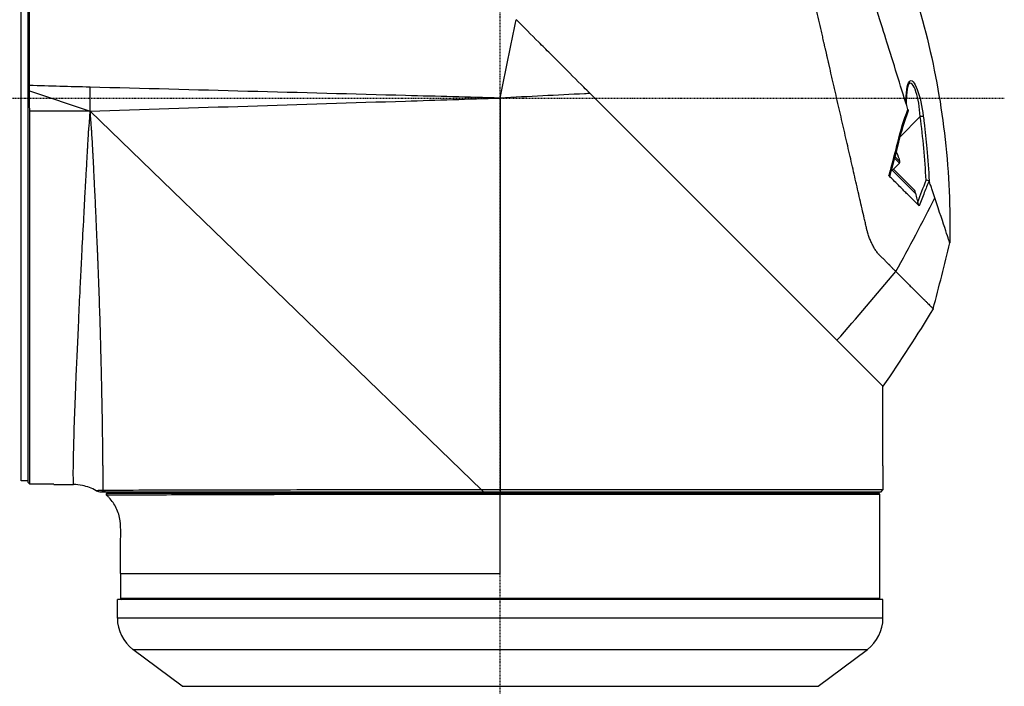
# Model space of a CAD drawing. Header units: millimetres. Extents: x 0 to 4378, y 0 to 2376.
# Tile 70 of 256: x 345 to 497, y 1145 to 1248. Entities that reach past the tile are written whole.
import ezdxf

# ---------------------------------------------------------------- set-up
doc = ezdxf.new("R2010")
doc.units = ezdxf.units.MM
doc.header["$LTSCALE"] = 0.2
doc.linetypes.add('CENTER2', pattern=[1.125, 0.75, -0.125, 0.125, -0.125])
doc.layers.add('02_Center Line', color=1, linetype='CENTER2')

# ---------------------------------------------------------------- blocks, each defined once
blk = doc.blocks.new('Blk$A23N0-7P24N')
for p, q in [((77.63, 541.47), (77.63, 659.53)), ((78.63, 659.72), (78.63, 541.28)), ((153.91, 612.58), (153.91, 612.58)), ((78.91, 601.61), (88.23, 598.5)), ((134.73, 600.94), (134.73, 600.94)), ((210.43, 556.07), (165.29, 601.2)), ((214.22, 602.43), (214.22, 602.43)), ((134.73, 599.97), (134.73, 599.97)), ((141.22, 600.77), (141.22, 600.77)), ((151.43, 600.5), (151.43, 540.1)), ((88.23, 598.5), (78.93, 598.5)), ((78.93, 540.98), (78.93, 598.5)), ((88.23, 598.5), (148.54, 540.1)), ((88.23, 598.5), (88.23, 598.5)), ((213.02, 594.49), (216.18, 597.65)), ((212.85, 594.32), (212.85, 594.32)), ((205.12, 592.54), (205.12, 592.54)), ((212.35, 592.24), (212.35, 592.24)), ((212.44, 592.15), (212.55, 592.04)), ((212.97, 590.48), (211.85, 589.35)), ((212.11, 591.33), (212.12, 591.33)), ((212.18, 591.6), (212.18, 591.6)), ((212.21, 591.24), (212.97, 590.48)), ((212.28, 591.5), (213.05, 590.73)), ((211.47, 588.94), (211.47, 588.94)), ((211.64, 589.56), (211.64, 589.56)), ((211.73, 589.47), (215.32, 585.88)), ((212.04, 589.55), (215.3, 586.29)), ((208.2, 579.32), (208.2, 579.32)), ((208.46, 578.63), (208.46, 578.63)), ((209.12, 577.31), (209.12, 577.31)), ((209.42, 576.86), (209.42, 576.86)), ((209.72, 576.47), (209.72, 576.47)), ((210.64, 575.54), (210.64, 575.54)), ((210.87, 575.32), (210.87, 575.32)), ((214.97, 571.19), (214.97, 571.19)), ((215.27, 570.89), (215.27, 570.89)), ((215.38, 570.78), (215.38, 570.79)), ((216.35, 569.83), (216.35, 569.83)), ((216.41, 569.77), (216.41, 569.77)), ((203.34, 563.15), (210.43, 556.07)), ((210.43, 543.8), (210.43, 556.07)), ((210.43, 543.8), (210.43, 540.1)), ((210.43, 543.8), (210.43, 543.8)), ((78.63, 541.5), (77.63, 541.47)), ((78.63, 541.28), (78.93, 540.98)), ((82.63, 540.95), (78.93, 540.98)), ((82.63, 540.94), (82.63, 540.95)), ((82.63, 540.94), (85.68, 540.92)), ((89.16, 539.96), (89.71, 539.8)), ((90.47, 539.8), (89.95, 539.99)), ((90.18, 540), (90.69, 539.8)), ((90.47, 539.8), (90.69, 539.8)), ((90.78, 539.53), (90.78, 539.53)), ((102.21, 539.6), (102.21, 539.8)), ((151.43, 540.1), (148.54, 540.1)), ((148.85, 539.8), (151.43, 539.8)), ((210.43, 540.1), (151.43, 540.1)), ((151.43, 539.8), (210.13, 539.8)), ((151.43, 539.6), (209.73, 539.6)), ((209.93, 539.4), (151.43, 539.4)), ((200.65, 539.6), (200.65, 539.8)), ((209.93, 523.4), (209.93, 539.4)), ((210.13, 539.8), (210.43, 540.1)), ((92.93, 527.2), (92.93, 523.4)), ((98.59, 527.21), (98.59, 527.21)), ((132.69, 527.21), (132.69, 527.21)), ((210.43, 523.2), (92.43, 523.2)), ((92.43, 520.3), (92.43, 523.2)), ((92.93, 523.4), (209.93, 523.4)), ((93.11, 523.2), (93.11, 523.2)), ((210.43, 520.3), (210.43, 523.2)), ((210.43, 520.3), (92.43, 520.3)), ((94.83, 515.5), (208.03, 515.5)), ((102.43, 509.8), (94.83, 515.5)), ((200.43, 509.8), (208.03, 515.5)), ((102.43, 509.8), (200.43, 509.8))]:
    blk.add_line(p, q)
for centre, radius, start, end in [((208.17, 589.63), 5, 12.7308, 28.7398), ((212.77, 590.67), 0.28, 315, 12.7308), ((90.93, 539.4), 0.2, 90.0003, 227.4213), ((209.73, 539.4), 0.2, 0.001, 90.0011), ((93.13, 523.4), 0.2, 180.0009, 264.6027), ((93.13, 523.4), 0.2, 265.2179, 270), ((209.73, 523.4), 0.2, 269.9989, 359.999), ((98.43, 520.3), 6, 180, 233.1302), ((204.43, 520.3), 6, 306.8698, 0)]:
    blk.add_arc(centre, radius, start, end)
for centre, major_axis, ratio, start_param, end_param in [((150.09, 593.99), (-17.26, -84.03), 0.00008, 1.64838, 1.79396), ((214.03, 602.97), (0.377, -0.328), 0.947875, 0.000038, 0.928645), ((-11.8, 599.95), (-3024.12, 80.21), 0.001615, 4.663256, 4.679349), ((79.78, 546.19), (0.4, 1148.04), 0.007352, 4.757968, 4.761178), ((-11.8, 599.95), (-3024.12, 80.21), 0.001615, 4.65843, 4.663256), ((216.16, 597.62), (0.496, 0.065), 0.042605, 0.215472, 1.515484), ((212.34, 593.8), (0.486, -0.116), 0.059422, 5.575557, 6.28319), ((217.06, 587.81), (0.505, -0.08), 0.055466, 0.472566, 1.530669), ((40.9, 589.54), (-176.54, -171.17), 0.597445, 2.04441, 2.101048), ((6.21, 557.2), (167.58, 205.62), 0.703378, 5.278577, 5.321535), ((201.21, 578.73), (50.32, 59.55), 0.151207, 4.576965, 4.756488), ((151.43, 539.4), (0, 0.2), 0.00037, 4.7124, 6.283234), ((137.38, 528.3), (0, 4.1), 0.965926, 1.839425, 1.839667), ((137.38, 528.3), (0, 2.15), 0.965926, 2.101832, 2.102783), ((137.38, 528.3), (0, -2.15), 0.965926, 1.037309, 1.039004)]:
    blk.add_ellipse(centre, major_axis=major_axis, ratio=ratio, start_param=start_param, end_param=end_param)
for points, knots in [([(214.27, 598.75), (213.79, 600.3), (213.28, 601.91), (212.25, 605.22), (211.72, 606.92), (210.38, 611.2), (209.25, 614.8), (206.49, 623.62), (204.93, 628.59), (203.03, 634.66), (202.69, 635.76), (201.69, 638.96), (201.06, 640.95), (200.19, 643.73), (199.91, 644.64), (199.14, 647.1), (198.69, 648.53), (197.71, 651.67), (197.25, 653.14), (196.85, 654.42), (196.78, 654.64), (196.63, 655.13), (196.55, 655.37), (196.47, 655.62), (196.45, 655.68), (196.43, 655.75), (196.43, 655.76), (196.42, 655.78), (196.42, 655.79), (196.42, 655.79), (196.42, 655.79), (196.42, 655.8), (196.42, 655.8), (196.42, 655.8), (196.42, 655.8), (196.42, 655.8)], [0.000001, 0.000001, 0.000001, 0.000001, 0.555466, 0.555466, 1.111184, 1.111184, 1.936787, 1.936787, 2.777332, 2.777332, 2.967666, 2.967666, 3.350044, 3.350044, 3.548478, 3.548478, 3.916434, 3.916434, 4.465429, 4.465429, 4.602251, 4.602251, 4.804339, 4.804339, 4.905093, 4.905093, 4.955375, 4.955375, 4.980576, 4.980576, 4.993199, 4.993199, 4.999517, 4.999517, 5.005778, 5.005778, 5.005778, 5.005778]), ([(212.57, 624.57), (216.34, 614.82), (218.86, 604.5), (220.59, 588.83), (220.83, 583.49), (220.71, 578.18)], [0, 0, 0, 0, 3.134733, 3.134733, 4.729876, 4.729876, 4.729876, 4.729876]), ([(212.43, 573.76), (212.37, 573.81), (212.31, 573.86), (212.19, 573.98), (212.12, 574.04), (211.94, 574.22), (211.82, 574.35), (211.64, 574.54), (211.58, 574.61), (211.5, 574.69), (211.48, 574.7), (211.45, 574.73), (211.43, 574.75), (211.39, 574.8), (211.35, 574.83), (211.2, 574.99), (211.07, 575.12), (210.81, 575.38), (210.68, 575.51), (210.42, 575.77), (210.29, 575.9), (210.09, 576.1), (210.02, 576.16), (209.92, 576.26), (209.89, 576.3), (209.85, 576.34), (209.84, 576.35), (209.82, 576.36), (209.82, 576.37), (209.79, 576.4), (209.78, 576.41), (209.69, 576.5), (209.63, 576.58), (209.51, 576.73), (209.45, 576.81), (209.34, 576.97), (209.28, 577.05), (209.17, 577.23), (209.12, 577.31), (209.02, 577.49), (208.97, 577.58), (208.87, 577.77), (208.82, 577.86), (208.72, 578.05), (208.68, 578.15), (208.59, 578.35), (208.54, 578.45), (208.46, 578.65), (208.41, 578.75), (208.33, 578.96), (208.29, 579.06), (208.22, 579.28), (208.18, 579.39), (208.11, 579.61), (208.08, 579.72), (208.03, 579.89), (208.01, 579.95), (207.99, 580.04), (207.98, 580.06), (207.97, 580.11), (207.97, 580.12), (207.96, 580.15), (207.96, 580.17), (207.95, 580.2), (207.95, 580.21), (207.94, 580.24), (207.94, 580.26), (207.93, 580.3), (207.92, 580.33), (207.9, 580.42), (207.89, 580.48), (207.85, 580.66), (207.82, 580.78), (207.76, 581.02), (207.74, 581.14), (207.65, 581.5), (207.6, 581.74), (207.43, 582.46), (207.32, 582.95), (207.09, 583.94), (206.98, 584.43), (206.64, 585.93), (206.4, 586.95), (206.05, 588.49), (205.93, 589.01), (205.69, 590.05), (205.57, 590.58), (205.21, 592.17), (204.96, 593.24), (204.47, 595.4), (204.22, 596.5), (203.71, 598.71), (203.45, 599.82), (203.13, 601.23), (203.07, 601.51), (202.94, 602.07), (202.87, 602.35), (202.74, 602.92), (202.68, 603.2), (202.55, 603.77), (202.48, 604.06), (202.4, 604.41), (202.38, 604.48), (202.35, 604.63), (202.34, 604.7), (202.29, 604.91), (202.25, 605.05), (202.2, 605.27), (202.19, 605.34), (202.16, 605.48), (202.14, 605.55), (202.11, 605.7), (202.09, 605.77), (202.07, 605.87), (202.06, 605.91), (202.04, 605.98), (202.03, 606.02), (201.99, 606.2), (201.96, 606.34), (201.91, 606.55), (201.89, 606.63), (201.86, 606.77), (201.84, 606.84), (201.82, 606.95), (201.81, 606.98), (201.79, 607.06), (201.79, 607.09), (201.76, 607.2), (201.75, 607.27), (201.71, 607.42), (201.7, 607.49), (201.66, 607.63), (201.65, 607.7), (201.61, 607.85), (201.6, 607.92), (201.56, 608.06), (201.55, 608.13), (201.5, 608.35), (201.47, 608.49), (201.42, 608.71), (201.4, 608.78), (201.37, 608.92), (201.35, 609), (201.3, 609.21), (201.27, 609.36), (201.2, 609.65), (201.17, 609.79), (201.1, 610.08), (201.07, 610.22), (200.97, 610.65), (200.9, 610.94), (200.57, 612.39), (200.31, 613.54), (199.91, 615.27), (199.78, 615.85), (199.51, 617), (199.38, 617.58), (198.99, 619.3), (198.73, 620.44), (198.47, 621.58)], [0, 0, 0, 0, 0.0078125, 0.0078125, 0.015625, 0.015625, 0.03125, 0.03125, 0.0390625, 0.0390625, 0.0410156, 0.0410156, 0.0429687, 0.0429687, 0.046875, 0.046875, 0.0625, 0.0625, 0.078125, 0.078125, 0.09375, 0.09375, 0.1015625, 0.1015625, 0.1054688, 0.1054688, 0.1064453, 0.1064453, 0.1074219, 0.1074219, 0.109375, 0.109375, 0.1171875, 0.1171875, 0.125, 0.125, 0.1328125, 0.1328125, 0.140625, 0.140625, 0.1484375, 0.1484375, 0.15625, 0.15625, 0.1640625, 0.1640625, 0.171875, 0.171875, 0.1796875, 0.1796875, 0.1875, 0.1875, 0.1953125, 0.1953125, 0.203125, 0.203125, 0.2070312, 0.2070312, 0.2089844, 0.2089844, 0.2099609, 0.2099609, 0.2109375, 0.2109375, 0.2119141, 0.2119141, 0.2128906, 0.2128906, 0.2148437, 0.2148437, 0.21875, 0.21875, 0.2265625, 0.2265625, 0.234375, 0.234375, 0.25, 0.25, 0.28125, 0.28125, 0.3125, 0.3125, 0.375, 0.375, 0.40625, 0.40625, 0.4375, 0.4375, 0.5, 0.5, 0.5625, 0.5625, 0.625, 0.625, 0.640625, 0.640625, 0.65625, 0.65625, 0.671875, 0.671875, 0.6875, 0.6875, 0.6914062, 0.6914062, 0.6953125, 0.6953125, 0.703125, 0.703125, 0.7070312, 0.7070312, 0.7109375, 0.7109375, 0.7148438, 0.7148438, 0.7167969, 0.7167969, 0.71875, 0.71875, 0.7265625, 0.7265625, 0.7304688, 0.7304688, 0.734375, 0.734375, 0.7363281, 0.7363281, 0.7382813, 0.7382813, 0.7421875, 0.7421875, 0.7460938, 0.7460938, 0.75, 0.75, 0.7539062, 0.7539062, 0.7578125, 0.7578125, 0.765625, 0.765625, 0.7695312, 0.7695312, 0.7734375, 0.7734375, 0.78125, 0.78125, 0.7890625, 0.7890625, 0.796875, 0.796875, 0.8125, 0.8125, 0.875, 0.875, 0.90625, 0.90625, 0.9375, 0.9375, 1, 1, 1, 1]), ([(78.89, 602.43), (78.89, 605.56), (78.89, 608.75), (78.89, 612.54), (78.89, 613.15), (78.88, 613.76)], [0.191888, 0.191888, 0.191888, 0.191888, 1.120006, 1.120006, 1.298288, 1.298288, 1.298288, 1.298288]), ([(165.29, 601.2), (165.26, 601.24), (165.23, 601.27), (165.19, 601.3), (164.91, 601.59), (164.62, 601.88), (164.33, 602.16), (163.18, 603.31), (162.03, 604.47), (160.87, 605.63), (160.29, 606.21), (159.71, 606.79), (159.13, 607.37), (158.54, 607.95), (157.96, 608.53), (157.38, 609.11), (156.22, 610.27), (155.06, 611.43), (153.91, 612.59)], [0.7950335, 0.7950335, 0.7950335, 0.7950335, 0.7968446, 0.7968446, 0.7968446, 0.8124704, 0.8124704, 0.8124704, 0.8749847, 0.8749847, 0.8749847, 0.9062346, 0.9062346, 0.9062346, 0.9374841, 0.9374841, 0.9374841, 1, 1, 1, 1]), ([(214.41, 602.64), (214.4, 602.62), (214.36, 602.57), (214.28, 602.39), (214.24, 602.25), (214.15, 601.87), (214.11, 601.6), (214.04, 600.89), (214.02, 600.42), (214.01, 599.82), (214.01, 599.7), (214.01, 599.59)], [0, 0, 0, 0, 0.0845366, 0.0845366, 0.1767246, 0.1767246, 0.3043336, 0.3043336, 0.4779789, 0.4779789, 0.5175297, 0.5175297, 0.5175297, 0.5175297]), ([(216.18, 597.65), (216.07, 599.03), (215.85, 600.43), (215.51, 601.48), (215.51, 601.49), (215.5, 601.5), (215.5, 601.52), (215.33, 602.02), (215.14, 602.42), (214.95, 602.62), (214.95, 602.62), (214.94, 602.62), (214.94, 602.62), (214.75, 602.82), (214.56, 602.82), (214.41, 602.64)], [0, 0, 0, 0, 0.5, 0.5, 0.5, 0.505523, 0.505523, 0.505523, 0.75, 0.75, 0.75, 0.752858, 0.752858, 0.752858, 1, 1, 1, 1]), ([(214.51, 603.06), (214.66, 603.24), (214.86, 603.23), (215.07, 603.01), (215.28, 602.79), (215.51, 602.37), (215.72, 601.81), (216.13, 600.7), (216.45, 599.19), (216.64, 597.69)], [0, 0, 0, 0, 0.249984, 0.249984, 0.249984, 0.499995, 0.499995, 0.499995, 1, 1, 1, 1]), ([(86.07, 557.02), (86.08, 557.24), (86.09, 557.45), (86.1, 557.67), (86.2, 560.26), (86.33, 563.14), (86.47, 566.26), (86.47, 566.3), (86.48, 566.33), (86.48, 566.36), (86.55, 567.89), (86.62, 569.48), (86.71, 571.13), (86.75, 571.96), (86.79, 572.82), (86.83, 573.68), (86.88, 574.55), (86.92, 575.48), (86.97, 576.32), (87.05, 577.99), (87.14, 579.74), (87.24, 581.55), (87.29, 582.45), (87.34, 583.37), (87.39, 584.31), (87.41, 584.78), (87.44, 585.25), (87.46, 585.72), (87.48, 585.96), (87.49, 586.2), (87.5, 586.44), (87.51, 586.56), (87.52, 586.68), (87.52, 586.8), (87.53, 586.92), (87.54, 587.07), (87.54, 587.16), (87.58, 587.87), (87.63, 588.7), (87.68, 589.64), (87.71, 590.11), (87.74, 590.6), (87.77, 591.13), (87.78, 591.39), (87.8, 591.66), (87.81, 591.94), (87.82, 592.08), (87.83, 592.22), (87.83, 592.36), (87.84, 592.43), (87.84, 592.51), (87.85, 592.58), (87.85, 592.65), (87.86, 592.77), (87.86, 592.8), (87.87, 592.91), (87.88, 593.1), (87.89, 593.36), (87.9, 593.5), (87.91, 593.65), (87.92, 593.82), (87.92, 593.91), (87.93, 594), (87.93, 594.09), (87.93, 594.13), (87.94, 594.17), (87.94, 594.22), (87.94, 594.29), (87.95, 594.35), (87.95, 594.39), (87.95, 594.45), (87.96, 594.51), (87.96, 594.57), (87.96, 594.63), (87.97, 594.69), (87.97, 594.75), (87.97, 594.76), (87.97, 594.76), (87.97, 594.77), (87.97, 594.82), (87.98, 594.88), (87.98, 594.93), (87.98, 594.93), (87.98, 594.94), (87.98, 594.94), (87.99, 594.99), (87.99, 595.05), (87.99, 595.1), (88, 595.2), (88.01, 595.3), (88.01, 595.39), (88.02, 595.48), (88.03, 595.61), (88.03, 595.64), (88.04, 595.68), (88.04, 595.75), (88.05, 595.87), (88.06, 595.93), (88.06, 596), (88.07, 596.08), (88.08, 596.16), (88.09, 596.28), (88.1, 596.36), (88.11, 596.5), (88.12, 596.63), (88.13, 596.75), (88.14, 596.87), (88.15, 596.94), (88.16, 597.07), (88.18, 597.33), (88.19, 597.57), (88.2, 597.81), (88.21, 597.93), (88.22, 598.05), (88.22, 598.16), (88.22, 598.28), (88.23, 598.39), (88.23, 598.5)], [0.744875, 0.744875, 0.744875, 0.744875, 0.75, 0.75, 0.75, 0.8125, 0.8125, 0.8125, 0.8131499, 0.8131499, 0.8131499, 0.84375, 0.84375, 0.84375, 0.859375, 0.859375, 0.859375, 0.875, 0.875, 0.875, 0.90625, 0.90625, 0.90625, 0.921875, 0.921875, 0.921875, 0.9296875, 0.9296875, 0.9296875, 0.9335937, 0.9335937, 0.9335937, 0.9355469, 0.9355469, 0.9355469, 0.9375, 0.9375, 0.9375, 0.953125, 0.953125, 0.953125, 0.9609375, 0.9609375, 0.9609375, 0.9648437, 0.9648437, 0.9648437, 0.9667969, 0.9667969, 0.9667969, 0.9677734, 0.9677734, 0.9677734, 0.96875, 0.96875, 0.96875, 0.9726562, 0.9726562, 0.9726562, 0.9746094, 0.9746094, 0.9746094, 0.9755859, 0.9755859, 0.9755859, 0.9759644, 0.9759644, 0.9759644, 0.9765625, 0.9765625, 0.9765625, 0.9774727, 0.9774727, 0.9774727, 0.9784245, 0.9784245, 0.9784245, 0.9785156, 0.9785156, 0.9785156, 0.9794336, 0.9794336, 0.9794336, 0.9794922, 0.9794922, 0.9794922, 0.9804687, 0.9804687, 0.9804687, 0.9824219, 0.9824219, 0.9824219, 0.984375, 0.984375, 0.984375, 0.9863281, 0.9863281, 0.9863281, 0.9873047, 0.9873047, 0.9873047, 0.9882812, 0.9882812, 0.9882812, 0.9902344, 0.9902344, 0.9902344, 0.9921875, 0.9921875, 0.9921875, 0.9960937, 0.9960937, 0.9960937, 0.9980469, 0.9980469, 0.9980469, 0.9999996, 0.9999996, 0.9999996, 0.9999996]), ([(88.23, 598.5), (88.24, 597.88), (88.3, 597.03), (88.39, 595.96), (88.4, 595.83), (88.42, 595.63), (88.42, 595.61), (88.42, 595.59), (88.43, 595.56), (88.43, 595.52), (88.45, 595.27), (88.48, 594.64), (88.54, 593.65), (88.56, 593.32), (88.58, 592.86), (88.59, 592.63), (88.6, 592.4), (88.61, 592.17), (88.63, 591.95), (88.65, 591.5), (88.67, 591.05), (88.7, 590.61), (88.74, 589.74), (88.78, 588.89), (88.82, 588.07), (88.85, 587.57), (88.87, 587.04), (88.9, 586.51), (88.96, 585.31), (89.02, 584.05), (89.07, 582.86), (89.15, 581.15), (89.23, 579.51), (89.29, 577.94), (89.31, 577.55), (89.33, 577.16), (89.34, 576.78), (89.35, 576.59), (89.36, 576.39), (89.36, 576.21), (89.37, 576.02), (89.38, 575.76), (89.39, 575.51), (89.4, 575.4), (89.4, 575.29), (89.41, 575.18), (89.56, 571.24), (89.68, 567.82), (89.76, 564.89), (89.86, 561.71), (89.92, 559.1), (89.96, 556.94), (89.97, 556.82), (89.97, 556.68), (89.97, 556.5), (89.98, 556.33), (89.98, 556.16), (89.98, 555.99), (90.02, 554.04), (90.05, 552.37), (90.08, 550.93)], [0.0000013, 0.0000013, 0.0000013, 0.0000013, 0.03125, 0.03125, 0.03125, 0.0351562, 0.0351562, 0.0351562, 0.0390625, 0.0390625, 0.0390625, 0.0625, 0.0625, 0.0625, 0.0703125, 0.0703125, 0.0703125, 0.078125, 0.078125, 0.078125, 0.09375, 0.09375, 0.09375, 0.125, 0.125, 0.125, 0.1440698, 0.1440698, 0.1440698, 0.1875, 0.1875, 0.1875, 0.25, 0.25, 0.25, 0.265625, 0.265625, 0.265625, 0.2734375, 0.2734375, 0.2734375, 0.28125, 0.28125, 0.28125, 0.2847368, 0.2847368, 0.2847368, 0.4104867, 0.4104867, 0.4104867, 0.546875, 0.546875, 0.546875, 0.5546875, 0.5546875, 0.5546875, 0.5624361, 0.5624361, 0.5624361, 0.6517148, 0.6517148, 0.6517148, 0.6517148]), ([(214.27, 598.75), (214.29, 598.7), (214.3, 598.65), (214.32, 598.6), (214.32, 598.58), (214.33, 598.55), (214.33, 598.54), (214.33, 598.53)], [-0.03456122, -0.03456122, -0.03456122, -0.03456122, -0.01736204, -0.01736204, -0.0086484, -0.0086484, -0.00000795, -0.00000795, -0.00000795, -0.00000795]), ([(216.64, 597.69), (216.69, 597.36), (216.73, 597.03), (216.77, 596.7), (216.93, 595.38), (217.07, 594.05), (217.19, 592.73), (217.34, 591.05), (217.46, 589.38), (217.55, 587.7)], [0, 0, 0, 0, 0.099522, 0.099522, 0.099522, 0.497704, 0.497704, 0.497704, 1, 1, 1, 1]), ([(211.35, 588.52), (211.44, 588.84), (211.53, 589.16), (211.62, 589.48), (212, 590.88), (212.37, 592.28), (212.7, 593.69)], [0, 0, 0, 0, 0.186533, 0.186533, 0.186533, 1, 1, 1, 1]), ([(211.47, 588.55), (211.47, 588.54), (211.47, 588.53), (211.45, 588.5), (211.44, 588.49), (211.42, 588.48), (211.41, 588.48), (211.38, 588.49), (211.37, 588.5), (211.35, 588.52)], [0.13791078, 0.13791078, 0.13791078, 0.13791078, 0.14647741, 0.14647741, 0.16550238, 0.16550238, 0.17924342, 0.17924342, 0.19225821, 0.19225821, 0.19225821, 0.19225821]), ([(211.84, 588.03), (211.76, 588.11), (211.68, 588.19), (211.52, 588.35), (211.44, 588.44), (211.35, 588.52)], [0.0000669, 0.0000669, 0.0000669, 0.0000669, 0.0530551, 0.0530551, 0.1062437, 0.1062437, 0.1062437, 0.1062437]), ([(216.03, 583.87), (215.89, 584), (215.75, 584.14), (215.47, 584.41), (215.33, 584.55), (214.94, 584.95), (214.68, 585.21), (214.27, 585.61), (214.11, 585.77), (213.76, 586.11), (213.57, 586.31), (213.12, 586.75), (212.87, 587.01), (212.35, 587.52), (212.1, 587.77), (211.84, 588.03)], [0.000007, 0.000007, 0.000007, 0.000007, 0.111331, 0.111331, 0.223129, 0.223129, 0.421622, 0.421622, 0.538365, 0.538365, 0.683579, 0.683579, 0.871704, 0.871704, 1.046373, 1.046373, 1.046373, 1.046373]), ([(217.51, 587.75), (217.27, 587.14), (217.04, 586.53), (216.8, 585.92), (216.54, 585.24), (216.28, 584.55), (216.03, 583.87)], [0.0000002, 0.0000002, 0.0000002, 0.0000002, 0.471793, 0.471793, 0.471793, 1, 1, 1, 1]), ([(217.55, 587.7), (217.55, 587.7), (217.55, 587.7), (217.55, 587.71), (217.55, 587.72), (217.54, 587.72), (217.54, 587.73), (217.53, 587.74), (217.52, 587.75), (217.51, 587.75)], [0.00001213, 0.00001213, 0.00001213, 0.00001213, 0.00167312, 0.00167312, 0.00359215, 0.00359215, 0.00716781, 0.00716781, 0.01363305, 0.01363305, 0.01363305, 0.01363305]), ([(218.41, 585.13), (218.28, 585.53), (218.14, 585.94), (217.92, 586.58), (217.85, 586.8), (217.71, 587.24), (217.63, 587.47), (217.55, 587.7)], [-0.4477477, -0.4477477, -0.4477477, -0.4477477, -0.2234263, -0.2234263, -0.1115148, -0.1115148, -0.000024, -0.000024, -0.000024, -0.000024]), ([(215.3, 586.29), (215.38, 585.98), (215.46, 585.68), (215.63, 585.06), (215.71, 584.76), (215.79, 584.45)], [0, 0, 0, 0, 0.0953832, 0.0953832, 0.1907592, 0.1907592, 0.1907592, 0.1907592]), ([(215.3, 586.29), (215.31, 586.24), (215.33, 586.19), (215.35, 586.09), (215.36, 586.04), (215.36, 585.97), (215.37, 585.94), (215.37, 585.9), (215.36, 585.89), (215.36, 585.87), (215.36, 585.87), (215.35, 585.86), (215.34, 585.86), (215.33, 585.87), (215.33, 585.87), (215.33, 585.87), (215.32, 585.87), (215.32, 585.87), (215.32, 585.88), (215.32, 585.88)], [-0.06082132, -0.06082132, -0.06082132, -0.06082132, -0.04538022, -0.04538022, -0.03077744, -0.03077744, -0.02105638, -0.02105638, -0.01533824, -0.01533824, -0.01042443, -0.01042443, -0.00480924, -0.00480924, -0.00237696, -0.00237696, -0.0011452, -0.0011452, -0.00000398, -0.00000398, -0.00000398, -0.00000398]), ([(216.03, 583.87), (216.02, 583.88), (216.01, 583.89), (215.99, 583.92), (215.98, 583.94), (215.94, 584), (215.92, 584.06), (215.86, 584.2), (215.83, 584.31), (215.8, 584.43), (215.79, 584.44), (215.79, 584.45)], [0.00000019, 0.00000019, 0.00000019, 0.00000019, 0.00753103, 0.00753103, 0.01580641, 0.01580641, 0.03499197, 0.03499197, 0.0637164, 0.0637164, 0.06629362, 0.06629362, 0.06629362, 0.06629362]), ([(220.71, 578.18), (220.71, 578.17), (220.65, 578.36), (220.44, 579.01), (220.29, 579.46), (219.7, 581.23), (219.13, 582.95), (218.41, 585.13)], [0, 0, 0, 0, 0.25, 0.25, 0.5, 0.5, 1, 1, 1, 1]), ([(212.43, 573.76), (212.89, 573.27), (213.33, 572.82), (213.75, 572.41), (214.16, 571.99), (214.55, 571.6), (214.91, 571.25), (215.27, 570.89), (215.61, 570.56), (215.91, 570.27), (216.06, 570.12), (216.2, 569.98), (216.34, 569.84), (216.41, 569.78), (216.47, 569.71), (216.54, 569.65), (216.57, 569.61), (216.6, 569.58), (216.63, 569.55), (216.66, 569.52), (216.69, 569.49), (216.72, 569.46), (216.72, 569.46), (216.72, 569.46), (216.72, 569.46), (216.78, 569.4), (216.84, 569.34), (216.9, 569.29), (216.96, 569.23), (217.01, 569.18), (217.06, 569.12), (217.17, 569.02), (217.27, 568.92), (217.36, 568.83), (217.45, 568.74), (217.53, 568.66), (217.6, 568.58), (217.68, 568.51), (217.75, 568.44), (217.81, 568.38), (217.81, 568.38), (217.81, 568.38), (217.81, 568.38), (217.87, 568.32), (217.92, 568.27), (217.96, 568.22), (218.01, 568.18), (218.05, 568.14), (218.08, 568.11), (218.11, 568.08), (218.13, 568.06), (218.14, 568.04), (218.15, 568.03), (218.16, 568.03), (218.16, 568.02), (218.16, 568.02), (218.17, 568.02), (218.17, 568.02)], [0, 0, 0, 0, 0.1250875, 0.1250875, 0.1250875, 0.2501809, 0.2501809, 0.2501809, 0.3752711, 0.3752711, 0.3752711, 0.4378122, 0.4378122, 0.4378122, 0.4690812, 0.4690812, 0.4690812, 0.4847153, 0.4847153, 0.4847153, 0.5, 0.5, 0.5, 0.5003491, 0.5003491, 0.5003491, 0.5316176, 0.5316176, 0.5316176, 0.5628881, 0.5628881, 0.5628881, 0.6254328, 0.6254328, 0.6254328, 0.6879786, 0.6879786, 0.6879786, 0.75, 0.75, 0.75, 0.7505211, 0.7505211, 0.7505211, 0.813063, 0.813063, 0.813063, 0.8756081, 0.8756081, 0.8756081, 0.9381533, 0.9381533, 0.9381533, 0.9694249, 0.9694249, 0.9694249, 0.9999525, 0.9999525, 0.9999525, 0.9999525]), ([(85.67, 544.83), (85.67, 544.97), (85.67, 545.11), (85.68, 545.26), (85.7, 546.66), (85.75, 548.41), (85.82, 550.48), (85.83, 550.5), (85.83, 550.52), (85.83, 550.55), (85.88, 552.08), (85.94, 553.8), (86.02, 555.69), (86.03, 556.12), (86.05, 556.57), (86.07, 557.02)], [0.6182103, 0.6182103, 0.6182103, 0.6182103, 0.625, 0.625, 0.625, 0.6875, 0.6875, 0.6875, 0.6881573, 0.6881573, 0.6881573, 0.734375, 0.734375, 0.734375, 0.744875, 0.744875, 0.744875, 0.744875]), ([(90.08, 550.93), (90.09, 550.36), (90.09, 549.82), (90.1, 549.32), (90.1, 549.16), (90.11, 548.96), (90.11, 548.77), (90.11, 548.69), (90.11, 548.62), (90.11, 548.54), (90.14, 546.74), (90.16, 545.3), (90.16, 544.14), (90.17, 543.91), (90.17, 543.69), (90.17, 543.47), (90.17, 543.05), (90.18, 542.65), (90.18, 542.28), (90.18, 542.13), (90.18, 542), (90.18, 541.86), (90.18, 541.8), (90.18, 541.73), (90.18, 541.69), (90.18, 541.64), (90.18, 541.58), (90.18, 541.52)], [0.6517148, 0.6517148, 0.6517148, 0.6517148, 0.6875, 0.6875, 0.6875, 0.6986835, 0.6986835, 0.6986835, 0.703125, 0.703125, 0.703125, 0.8125, 0.8125, 0.8125, 0.8339628, 0.8339628, 0.8339628, 0.875, 0.875, 0.875, 0.890625, 0.890625, 0.890625, 0.8984375, 0.8984375, 0.8984375, 0.9079438, 0.9079438, 0.9079438, 0.9079438]), ([(85.68, 540.92), (85.68, 540.92), (85.68, 540.93), (85.68, 540.97), (85.67, 541.01), (85.67, 541.07), (85.67, 541.17), (85.67, 541.18), (85.67, 541.18), (85.67, 541.19), (85.66, 541.35), (85.66, 541.54), (85.65, 541.69), (85.65, 541.77), (85.65, 541.84), (85.65, 541.89), (85.65, 541.92), (85.65, 541.94), (85.65, 541.96), (85.65, 541.97), (85.65, 541.98), (85.65, 541.99), (85.65, 542), (85.65, 542), (85.65, 542), (85.65, 542), (85.65, 542.01), (85.65, 542.01), (85.65, 542.01), (85.65, 542.01), (85.65, 542.01), (85.65, 542.01), (85.65, 542.01), (85.65, 542.01), (85.64, 542.41), (85.64, 542.89), (85.65, 543.44), (85.65, 543.72), (85.65, 544.01), (85.66, 544.31), (85.66, 544.48), (85.66, 544.65), (85.67, 544.83)], [0.5, 0.5, 0.5, 0.5, 0.515625, 0.515625, 0.515625, 0.5302734, 0.5302734, 0.5302734, 0.53125, 0.53125, 0.53125, 0.546875, 0.546875, 0.546875, 0.5546875, 0.5546875, 0.5546875, 0.5585937, 0.5585937, 0.5585937, 0.5605469, 0.5605469, 0.5605469, 0.5615234, 0.5615234, 0.5615234, 0.5617676, 0.5617676, 0.5617676, 0.5619507, 0.5619507, 0.5619507, 0.5625, 0.5625, 0.5625, 0.59375, 0.59375, 0.59375, 0.609375, 0.609375, 0.609375, 0.6182103, 0.6182103, 0.6182103, 0.6182103]), ([(89.16, 539.96), (88.5, 540.34), (87.78, 540.62), (86.59, 540.86), (86.13, 540.91), (85.68, 540.92)], [0, 0, 0, 0, 0.2268684, 0.2268684, 0.3637218, 0.3637218, 0.3637218, 0.3637218]), ([(90.18, 541.52), (90.18, 541.25), (90.18, 540.92), (90.18, 540.59), (90.18, 540.48), (90.18, 540.37), (90.18, 540.28), (90.18, 540.27), (90.18, 540.26), (90.18, 540.26), (90.18, 540.16), (90.18, 540.08), (90.18, 540)], [0.90794375, 0.90794375, 0.90794375, 0.90794375, 0.953125, 0.953125, 0.953125, 0.96782374, 0.96782374, 0.96782374, 0.96875, 0.96875, 0.96875, 0.98454467, 0.98454467, 0.98454467, 0.98454467]), ([(89.95, 539.99), (89.72, 539.98), (89.52, 539.97), (89.24, 539.96), (89.16, 539.96), (89.16, 539.96), (89.16, 539.96), (89.16, 539.96), (89.16, 539.96)], [-1.6929862, -1.6929862, -1.6929862, -1.6929862, -1.2697428, -1.2697428, -0.8464995, -0.8464995, -0.8464995, -0.8462409, -0.8462409, -0.8462409, -0.8462409]), ([(89.71, 539.8), (89.71, 539.8), (89.71, 539.8), (89.71, 539.8), (89.71, 539.8), (89.79, 539.8), (90.06, 539.8), (90.26, 539.8), (90.47, 539.8)], [0.8462416, 0.8462416, 0.8462416, 0.8462416, 0.8464995, 0.8464995, 0.8464995, 1.2697428, 1.2697428, 1.6929862, 1.6929862, 1.6929862, 1.6929862]), ([(90.18, 540), (90.14, 540), (90.1, 540), (90.02, 540), (89.99, 540), (89.95, 539.99)], [8.284987, 8.284987, 8.284987, 8.284987, 8.3518434, 8.3518434, 8.4186997, 8.4186997, 8.4186997, 8.4186997]), ([(148.54, 540.1), (147.22, 540.1), (145.9, 540.1), (143.17, 540.1), (141.76, 540.1), (139.34, 540.1), (138.32, 540.09), (134.85, 540.09), (132.41, 540.09), (128.64, 540.08), (127.29, 540.08), (125.66, 540.08), (125.36, 540.08), (119.64, 540.07), (114.6, 540.06), (110.09, 540.05), (108.96, 540.05), (107.87, 540.04), (103.68, 540.03), (100.9, 540.03), (95.83, 540.02), (93.67, 540.01), (91.3, 540), (90.65, 540), (90.18, 540)], [0.031232, 0.031232, 0.031232, 0.031232, 0.426355, 0.426355, 0.852709, 0.852709, 1.160836, 1.160836, 1.914479, 1.914479, 2.34455, 2.34455, 2.441253, 2.441253, 4.209351, 4.209351, 4.209351, 4.653573, 4.653573, 5.977449, 5.977449, 7.494921, 7.494921, 8.284969, 8.284969, 8.284969, 8.284969]), ([(90.69, 539.8), (91.16, 539.8), (91.8, 539.8), (94.14, 539.8), (96.28, 539.8), (101.3, 539.8), (104.05, 539.8), (108.2, 539.8), (109.28, 539.8), (110.4, 539.8), (114.86, 539.8), (119.86, 539.8), (125.53, 539.8), (125.82, 539.8), (127.43, 539.8), (128.77, 539.8), (132.51, 539.8), (134.94, 539.8), (138.39, 539.8), (139.39, 539.8), (141.8, 539.8), (143.21, 539.8), (146.02, 539.8), (147.43, 539.8), (148.85, 539.8)], [-8.284987, -8.284987, -8.284987, -8.284987, -7.494921, -7.494921, -5.977449, -5.977449, -4.653573, -4.653573, -4.209351, -4.209351, -4.209351, -2.441253, -2.441253, -2.34455, -2.34455, -1.914479, -1.914479, -1.160836, -1.160836, -0.852709, -0.852709, -0.426355, -0.426355, -0.000151, -0.000151, -0.000151, -0.000151]), ([(90.8, 539.25), (90.78, 539.27), (90.76, 539.29), (90.74, 539.34), (90.74, 539.36), (90.73, 539.41), (90.74, 539.44), (90.75, 539.49), (90.76, 539.51), (90.78, 539.53)], [0.00002634, 0.00002634, 0.00002634, 0.00002634, 0.00769974, 0.00769974, 0.0151051, 0.0151051, 0.0230519, 0.0230519, 0.03017828, 0.03017828, 0.03017828, 0.03017828]), ([(90.78, 539.53), (90.79, 539.54), (90.81, 539.56), (90.85, 539.58), (90.87, 539.59), (90.9, 539.6), (90.92, 539.6), (90.93, 539.6)], [0, 0, 0, 0, 0.00651511, 0.00651511, 0.01301625, 0.01301625, 0.01704743, 0.01704743, 0.01704743, 0.01704743]), ([(151.43, 539.4), (149.61, 539.4), (147.8, 539.4), (145.99, 539.4), (145.84, 539.4), (145.7, 539.4), (145.55, 539.4), (143.69, 539.39), (141.83, 539.39), (140.01, 539.39), (139.91, 539.39), (139.81, 539.39), (139.72, 539.39), (135.88, 539.38), (132.14, 539.38), (128.5, 539.37), (124.76, 539.36), (121.13, 539.36), (117.77, 539.35), (114.58, 539.34), (111.57, 539.33), (108.83, 539.32), (108.68, 539.32), (108.54, 539.32), (108.39, 539.32), (105.53, 539.31), (102.99, 539.3), (100.76, 539.3), (98.75, 539.29), (97.04, 539.28), (95.63, 539.28), (95.47, 539.28), (95.32, 539.28), (95.17, 539.28), (94.42, 539.27), (93.77, 539.27), (93.2, 539.27), (92.78, 539.27), (92.41, 539.27), (92.1, 539.26), (92, 539.26), (91.9, 539.26), (91.81, 539.26), (91.6, 539.26), (91.41, 539.27), (91.26, 539.27), (91.16, 539.27), (91.07, 539.27), (91, 539.27), (90.97, 539.26), (90.94, 539.26), (90.92, 539.26), (90.84, 539.26), (90.8, 539.26), (90.8, 539.25)], [0, 0, 0, 0, 0.0577527, 0.0577527, 0.0577527, 0.0625, 0.0625, 0.0625, 0.1218433, 0.1218433, 0.1218433, 0.125, 0.125, 0.125, 0.25, 0.25, 0.25, 0.3782856, 0.3782856, 0.3782856, 0.5, 0.5, 0.5, 0.5064595, 0.5064595, 0.5064595, 0.6345975, 0.6345975, 0.6345975, 0.75, 0.75, 0.75, 0.762762, 0.762762, 0.762762, 0.826847, 0.826847, 0.826847, 0.875, 0.875, 0.875, 0.8906441, 0.8906441, 0.8906441, 0.9280461, 0.9280461, 0.9280461, 0.9537428, 0.9537428, 0.9537428, 0.964023, 0.964023, 0.964023, 1, 1, 1, 1]), ([(92.92, 531.5), (92.92, 532.77), (93.03, 534.05), (92.77, 536), (92.56, 536.67), (91.98, 537.87), (91.61, 538.4), (91.08, 538.98), (90.97, 539.09), (90.86, 539.19)], [0, 0, 0, 0, 0.3829417, 0.3829417, 0.5895667, 0.5895667, 0.7815725, 0.7815725, 0.8289977, 0.8289977, 0.8289977, 0.8289977]), ([(90.93, 539.6), (90.92, 539.6), (90.97, 539.6), (91.07, 539.6), (91.09, 539.6), (91.11, 539.6), (91.13, 539.6), (91.21, 539.6), (91.32, 539.6), (91.46, 539.6), (91.6, 539.6), (91.77, 539.6), (91.95, 539.6), (91.98, 539.6), (92.01, 539.6), (92.04, 539.6), (92.39, 539.6), (92.83, 539.6), (93.35, 539.6), (93.91, 539.6), (94.57, 539.6), (95.32, 539.6), (95.35, 539.6), (95.39, 539.6), (95.43, 539.6), (96.91, 539.6), (98.73, 539.6), (100.9, 539.6), (103.13, 539.6), (105.67, 539.6), (108.52, 539.6), (111.37, 539.6), (114.53, 539.6), (117.88, 539.6), (121.15, 539.6), (124.66, 539.6), (128.29, 539.6), (128.38, 539.6), (128.47, 539.6), (128.56, 539.6), (132.15, 539.6), (135.83, 539.6), (139.61, 539.6), (139.75, 539.6), (139.9, 539.6), (140.04, 539.6), (141.84, 539.6), (143.67, 539.6), (145.5, 539.6), (145.67, 539.6), (145.83, 539.6), (146, 539.6), (147.81, 539.6), (149.62, 539.6), (151.43, 539.6)], [0.0097697, 0.0097697, 0.0097697, 0.0097697, 0.0503209, 0.0503209, 0.0503209, 0.0570734, 0.0570734, 0.0570734, 0.0876604, 0.0876604, 0.0876604, 0.1202239, 0.1202239, 0.1202239, 0.125, 0.125, 0.125, 0.1834902, 0.1834902, 0.1834902, 0.2467668, 0.2467668, 0.2467668, 0.25, 0.25, 0.25, 0.3733354, 0.3733354, 0.3733354, 0.4998956, 0.4998956, 0.4998956, 0.6264617, 0.6264617, 0.6264617, 0.75, 0.75, 0.75, 0.7530241, 0.7530241, 0.7530241, 0.875, 0.875, 0.875, 0.8795887, 0.8795887, 0.8795887, 0.9375, 0.9375, 0.9375, 0.9428569, 0.9428569, 0.9428569, 1, 1, 1, 1]), ([(148.54, 540.1), (148.58, 540.07), (148.62, 540.03), (148.75, 539.9), (148.8, 539.85), (148.85, 539.8)], [-0.0657855, -0.0657855, -0.0657855, -0.0657855, -0.02498505, -0.02498505, 0, 0, 0, 0]), ([(92.93, 527.2), (93, 527.21), (94.57, 527.2), (100.49, 527.21), (104.83, 527.21), (115.65, 527.22), (122.12, 527.22), (136.2, 527.21), (143.81, 527.2), (151.43, 527.2)], [0, 0, 0, 0, 0.25, 0.25, 0.5, 0.5, 0.75, 0.75, 1, 1, 1, 1])]:
    blk.add_open_spline(points, degree=3, knots=knots)
for points in [[(213.98, 599.67), (213.98, 601.27), (214.13, 602.62), (214.51, 603.06)], [(88.23, 602.18), (85.12, 602.26), (82, 602.35), (78.89, 602.43)], [(164.45, 601.16), (160.18, 600.94), (155.81, 600.72), (151.43, 600.5)], [(165.29, 601.2), (165.01, 601.19), (164.73, 601.17), (164.45, 601.16)], [(88.23, 598.5), (104.43, 599.01), (120.62, 599.53), (136.82, 600.04)], [(136.82, 600.04), (141.69, 600.19), (146.56, 600.35), (151.43, 600.5)], [(212.7, 593.69), (213.11, 595.43), (213.65, 597.1), (214.27, 598.75)], [(214.33, 598.51), (213.74, 596.95), (213.21, 595.33), (212.82, 593.69)], [(214.33, 598.53), (214.33, 598.53), (214.33, 598.52), (214.33, 598.51)], [(217.08, 587.84), (216.9, 591.12), (216.61, 594.39), (216.18, 597.65)], [(212.82, 593.69), (212.41, 591.96), (211.95, 590.25), (211.47, 588.55)], [(215.79, 584.45), (216.22, 585.58), (216.65, 586.71), (217.08, 587.84)], [(218.17, 568.02), (215.69, 563.97), (213.11, 559.98), (210.43, 556.07)], [(90.79, 539.25), (90.82, 539.23), (90.84, 539.21), (90.86, 539.19)], [(90.86, 539.19), (90.84, 539.21), (90.82, 539.23), (90.8, 539.25)], [(148.54, 540.1), (148.54, 540.1), (148.54, 540.1), (148.54, 540.1)], [(151.43, 540.1), (151.43, 540), (151.43, 539.9), (151.43, 539.8)], [(151.43, 527.2), (151.43, 531.27), (151.43, 535.33), (151.43, 539.4)], [(92.93, 527.2), (92.93, 528.63), (92.92, 530.07), (92.92, 531.5)], [(136.84, 527.21), (136.84, 527.21), (136.84, 527.21), (136.84, 527.21)], [(137.11, 527.21), (137.11, 527.21), (137.11, 527.21), (137.11, 527.21)], [(140.32, 527.21), (140.32, 527.21), (140.32, 527.21), (140.32, 527.21)]]:
    blk.add_open_spline(points, degree=3)
for points, weights in [([(78.91, 601.61), (78.89, 602.02), (78.89, 602.43)], [1.07852036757, 1.07862607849, 1.07868127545]), ([(78.93, 598.5), (78.88, 600.06), (78.91, 601.61)], [1.07953320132, 1.08001585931, 1.07974806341])]:
    blk.add_rational_spline(points, weights, degree=2)
at = {"layer": '02_Center Line'}
for p, q in [((151.43, 105.7), (151.43, 670.3)), ((-37.15, 600.5), (229.13, 600.5))]:
    blk.add_line(p, q, dxfattribs=at)

msp = doc.modelspace()

# ---------------------------------------------------------------- block references
msp.add_blockref('Blk$A23N0-7P24N', (267.698, 635.188))

doc.saveas('drawing.dxf')
